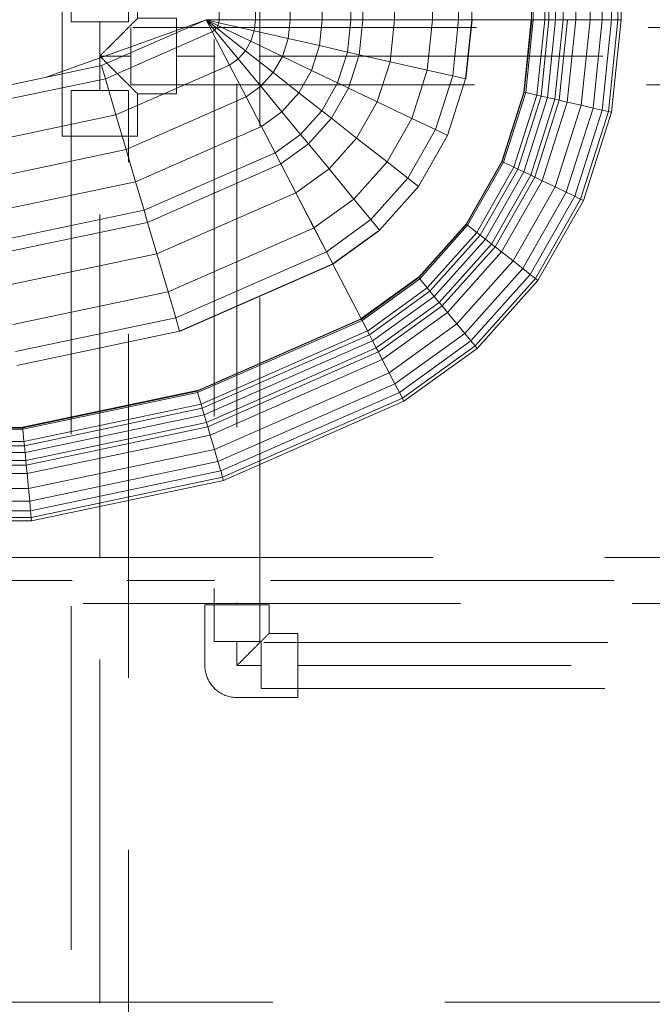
# Model space of a CAD drawing. Header units: millimetres. Extents: x -15837 to 20337, y 4737 to 43412.
# Tile 27 of 85: x 9586 to 9862, y 41917 to 42347. Entities that reach past the tile are written whole.
import ezdxf

# ---------------------------------------------------------------- set-up
doc = ezdxf.new("R2010")
doc.units = ezdxf.units.MM
doc.linetypes.add('ADSK_Скрыто', pattern=[300, 150, -150])
doc.linetypes.add('ADSK_Штриховая_ш3 п1_5', pattern=[225, 150, -75])
for name, color, linetype, lineweight in [('A-DETL-____-HDLN', 90, 'ADSK_Скрыто', 9), ('A-DETL-____-MBND', 5, 'ADSK_Штриховая_ш3 п1_5', 20), ('M-EQPM-____-OTLN', 50, 'Continuous', 20)]:
    doc.layers.add(name, color=color, linetype=linetype, lineweight=lineweight)

# ---------------------------------------------------------------- blocks, each defined once
blk = doc.blocks.new('Прямая форма - 83 new-608916-В_Этаж 03_Водопровод')
at = {"layer": 'M-EQPM-____-OTLN', "color": 253}
for p, q in [((124.56, -229.09), (124.56, -183.27)), ((140.36, -229.09), (140.36, -183.27)), ((155.5, -229.09), (155.5, -183.27)), ((169.53, -229.09), (169.53, -183.27)), ((182.02, -229.09), (182.02, -183.27)), ((187.3, -229.09), (187.3, -183.27)), ((201.03, -229.09), (201.03, -183.27)), ((217.65, -229.09), (217.65, -183.27)), ((229.01, -229.09), (229.01, -183.27)), ((234.78, -229.09), (234.78, -183.27)), ((260.84, -229.09), (260.84, -183.27)), ((261.6, -229.09), (261.6, -183.27)), ((266.64, -229.09), (266.64, -183.27)), ((268.48, -229.09), (268.48, -183.27)), ((271.3, -229.09), (271.3, -183.27)), ((274.68, -229.09), (274.68, -183.27)), ((280.15, -229.09), (280.15, -183.27)), ((286.45, -229.09), (286.45, -183.27)), ((291.73, -229.09), (291.73, -183.27)), ((295.82, -229.09), (295.82, -183.27)), ((298.6, -229.09), (298.6, -183.27)), ((299.99, -229.09), (299.99, -183.27)), ((118.83, -229.09), (49.02, -254.19)), ((73.23, -249.09), (118.83, -229.07)), ((124.56, -229.09), (118.83, -229.09)), ((118.83, -229.09), (124.43, -230.37)), ((118.83, -229.09), (124.56, -229.09)), ((118.83, -229.09), (124.04, -231.59)), ((118.83, -229.09), (124.43, -230.37)), ((118.83, -229.09), (123.41, -232.69)), ((118.83, -229.09), (124.04, -231.59)), ((118.83, -229.09), (122.57, -233.63)), ((118.83, -229.09), (123.41, -232.69)), ((118.83, -229.09), (121.56, -234.36)), ((118.83, -229.09), (122.57, -233.63)), ((121.57, -234.34), (118.85, -229.09)), ((123.41, -232.69), (124.04, -231.59)), ((123.41, -232.69), (124.04, -231.59)), ((124.04, -231.59), (124.43, -230.37)), ((124.04, -231.59), (124.43, -230.37)), ((138.4, -238.46), (124.04, -231.59)), ((138.4, -238.46), (124.04, -231.59)), ((124.43, -230.37), (124.56, -229.09)), ((124.43, -230.37), (124.56, -229.09)), ((139.86, -233.89), (124.43, -230.37)), ((139.86, -233.89), (124.43, -230.37)), ((140.36, -229.09), (124.56, -229.09)), ((140.36, -229.09), (124.56, -229.09)), ((139.86, -233.89), (140.36, -229.09)), ((139.86, -233.89), (140.36, -229.09)), ((155.5, -229.09), (140.36, -229.09)), ((155.5, -229.09), (140.36, -229.09)), ((154.66, -237.26), (155.5, -229.09)), ((154.66, -237.26), (155.5, -229.09)), ((169.53, -229.09), (155.5, -229.09)), ((169.53, -229.09), (155.5, -229.09)), ((168.36, -240.39), (169.53, -229.09)), ((168.36, -240.39), (169.53, -229.09)), ((182.02, -229.09), (169.53, -229.09)), ((182.02, -229.09), (169.53, -229.09)), ((180.56, -243.17), (182.02, -229.09)), ((180.56, -243.17), (182.02, -229.09)), ((187.3, -229.09), (182.02, -229.09)), ((187.3, -229.09), (182.02, -229.09)), ((185.73, -244.35), (187.3, -229.09)), ((185.73, -244.35), (187.3, -229.09)), ((201.03, -229.09), (187.3, -229.09)), ((201.03, -229.09), (187.3, -229.09)), ((199.15, -247.41), (201.03, -229.09)), ((199.15, -247.41), (201.03, -229.09)), ((217.65, -229.09), (201.03, -229.09)), ((217.65, -229.09), (201.03, -229.09)), ((215.38, -251.11), (217.65, -229.09)), ((215.38, -251.11), (217.65, -229.09)), ((229.01, -229.09), (217.65, -229.09)), ((229.01, -229.09), (217.65, -229.09)), ((226.48, -253.64), (229.01, -229.09)), ((226.48, -253.64), (229.01, -229.09)), ((234.78, -229.09), (229.01, -229.09)), ((234.78, -229.09), (229.01, -229.09)), ((232.12, -254.93), (234.78, -229.09)), ((232.12, -254.93), (234.78, -229.09)), ((232.25, -254.96), (234.91, -229.09)), ((232.25, -254.96), (234.91, -229.09)), ((260.84, -229.09), (234.78, -229.09)), ((234.91, -229.09), (234.78, -229.09)), ((260.71, -229.09), (234.91, -229.09)), ((257.45, -260.7), (260.71, -229.09)), ((257.45, -260.7), (260.71, -229.09)), ((257.58, -260.73), (260.84, -229.09)), ((257.58, -260.73), (260.84, -229.09)), ((257.71, -260.76), (260.97, -229.09)), ((257.71, -260.76), (260.97, -229.09)), ((258.32, -260.9), (261.6, -229.09)), ((258.32, -260.9), (261.6, -229.09)), ((260.84, -229.09), (260.71, -229.09)), ((260.97, -229.09), (260.84, -229.09)), ((261.6, -229.09), (260.97, -229.09)), ((266.64, -229.09), (261.6, -229.09)), ((266.64, -229.09), (261.6, -229.09)), ((263.25, -262.03), (266.64, -229.09)), ((263.25, -262.03), (266.64, -229.09)), ((265.04, -262.43), (268.48, -229.09)), ((265.04, -262.43), (268.48, -229.09)), ((268.48, -229.09), (266.64, -229.09)), ((268.48, -229.09), (266.64, -229.09)), ((267.8, -263.06), (271.3, -229.09)), ((267.8, -263.06), (271.3, -229.09)), ((271.3, -229.09), (268.48, -229.09)), ((271.3, -229.09), (268.48, -229.09)), ((271.1, -263.82), (274.68, -229.09)), ((271.1, -263.82), (274.68, -229.09)), ((274.68, -229.09), (271.3, -229.09)), ((274.68, -229.09), (271.3, -229.09)), ((272.96, -264.24), (276.59, -229.09)), ((272.96, -264.24), (276.59, -229.09)), ((276.59, -229.09), (274.68, -229.09)), ((276.59, -229.09), (274.68, -229.09)), ((276.45, -265.04), (280.15, -229.09)), ((276.45, -265.04), (280.15, -229.09)), ((280.15, -229.09), (276.59, -229.09)), ((280.15, -229.09), (276.59, -229.09)), ((286.45, -229.09), (280.15, -229.09)), ((286.45, -229.09), (280.15, -229.09)), ((282.6, -266.44), (286.45, -229.09)), ((282.6, -266.44), (286.45, -229.09)), ((291.73, -229.09), (286.45, -229.09)), ((291.73, -229.09), (286.45, -229.09)), ((287.76, -267.61), (291.73, -229.09)), ((287.76, -267.61), (291.73, -229.09)), ((295.82, -229.09), (291.73, -229.09)), ((295.82, -229.09), (291.73, -229.09)), ((291.75, -268.53), (295.82, -229.09)), ((291.75, -268.53), (295.82, -229.09)), ((294.47, -269.15), (298.6, -229.09)), ((294.47, -269.15), (298.6, -229.09)), ((298.6, -229.09), (295.82, -229.09)), ((298.6, -229.09), (295.82, -229.09)), ((295.83, -269.46), (299.99, -229.09)), ((295.83, -269.46), (299.99, -229.09)), ((299.99, -229.09), (298.6, -229.09)), ((299.99, -229.09), (298.6, -229.09)), ((74.91, -254.82), (121.57, -234.34)), ((74.91, -254.82), (121.57, -234.34)), ((121.56, -234.36), (122.57, -233.63)), ((121.56, -234.36), (122.57, -233.63)), ((129.09, -248.88), (121.56, -234.36)), ((129.11, -248.85), (121.57, -234.34)), ((122.57, -233.63), (123.41, -232.69)), ((122.57, -233.63), (123.41, -232.69)), ((132.89, -246.14), (122.57, -233.63)), ((132.89, -246.14), (122.57, -233.63)), ((136.04, -242.61), (123.41, -232.69)), ((136.04, -242.61), (123.41, -232.69)), ((138.4, -238.46), (139.86, -233.89)), ((138.4, -238.46), (139.86, -233.89)), ((154.66, -237.26), (139.86, -233.89)), ((154.66, -237.26), (139.86, -233.89)), ((136.04, -242.61), (138.4, -238.46)), ((136.04, -242.61), (138.4, -238.46)), ((152.17, -245.06), (138.4, -238.46)), ((152.17, -245.06), (138.4, -238.46)), ((152.17, -245.06), (154.66, -237.26)), ((152.17, -245.06), (154.66, -237.26)), ((168.36, -240.39), (154.66, -237.26)), ((168.36, -240.39), (154.66, -237.26)), ((164.92, -251.17), (168.36, -240.39)), ((164.92, -251.17), (168.36, -240.39)), ((180.56, -243.17), (168.36, -240.39)), ((180.56, -243.17), (168.36, -240.39)), ((132.89, -246.14), (136.04, -242.61)), ((132.89, -246.14), (136.04, -242.61)), ((148.15, -252.12), (136.04, -242.61)), ((148.15, -252.12), (136.04, -242.61)), ((176.28, -256.6), (180.56, -243.17)), ((176.28, -256.6), (180.56, -243.17)), ((185.73, -244.35), (180.56, -243.17)), ((185.73, -244.35), (180.56, -243.17)), ((181.08, -258.9), (185.73, -244.35)), ((181.08, -258.9), (185.73, -244.35)), ((199.15, -247.41), (185.73, -244.35)), ((199.15, -247.41), (185.73, -244.35)), ((24.73, -259.3), (73.23, -249.09)), ((74.91, -254.82), (73.23, -249.09)), ((74.91, -254.82), (73.23, -249.09)), ((79.55, -270.61), (129.11, -248.85)), ((79.55, -270.61), (129.11, -248.85)), ((129.09, -248.88), (132.89, -246.14)), ((129.09, -248.88), (132.89, -246.14)), ((136.31, -262.79), (129.09, -248.88)), ((136.33, -262.77), (129.11, -248.85)), ((142.78, -258.12), (132.89, -246.14)), ((142.78, -258.12), (132.89, -246.14)), ((148.15, -252.12), (152.17, -245.06)), ((148.15, -252.12), (152.17, -245.06)), ((164.92, -251.17), (152.17, -245.06)), ((164.92, -251.17), (152.17, -245.06)), ((193.57, -264.88), (199.15, -247.41)), ((193.57, -264.88), (199.15, -247.41)), ((215.38, -251.11), (199.15, -247.41)), ((215.38, -251.11), (199.15, -247.41)), ((142.78, -258.12), (148.15, -252.12)), ((142.78, -258.12), (148.15, -252.12)), ((159.36, -260.93), (148.15, -252.12)), ((159.36, -260.93), (148.15, -252.12)), ((159.36, -260.93), (164.92, -251.17)), ((159.36, -260.93), (164.92, -251.17)), ((176.28, -256.6), (164.92, -251.17)), ((176.28, -256.6), (164.92, -251.17)), ((208.67, -272.12), (215.38, -251.11)), ((208.67, -272.12), (215.38, -251.11)), ((226.48, -253.64), (215.38, -251.11)), ((226.48, -253.64), (215.38, -251.11)), ((25.3, -265.27), (74.91, -254.82)), ((25.3, -265.27), (74.91, -254.82)), ((79.55, -270.61), (74.91, -254.82)), ((79.55, -270.61), (74.91, -254.82)), ((169.35, -268.77), (176.28, -256.6)), ((169.35, -268.77), (176.28, -256.6)), ((181.08, -258.9), (176.28, -256.6)), ((181.08, -258.9), (176.28, -256.6)), ((219, -277.06), (226.48, -253.64)), ((219, -277.06), (226.48, -253.64)), ((224.25, -279.58), (232.12, -254.93)), ((224.25, -279.58), (232.12, -254.93)), ((232.12, -254.93), (226.48, -253.64)), ((232.12, -254.93), (226.48, -253.64)), ((232.25, -254.96), (232.12, -254.93)), ((232.25, -254.96), (232.12, -254.93)), ((136.31, -262.79), (142.78, -258.12)), ((136.31, -262.79), (142.78, -258.12)), ((151.94, -269.23), (142.78, -258.12)), ((151.94, -269.23), (142.78, -258.12)), ((151.94, -269.23), (159.36, -260.93)), ((151.94, -269.23), (159.36, -260.93)), ((169.35, -268.77), (159.36, -260.93)), ((169.35, -268.77), (159.36, -260.93)), ((173.57, -272.09), (181.08, -258.9)), ((173.57, -272.09), (181.08, -258.9)), ((193.57, -264.88), (181.08, -258.9)), ((193.57, -264.88), (181.08, -258.9)), ((247.94, -290.92), (257.58, -260.73)), ((247.94, -290.92), (257.58, -260.73)), ((248.06, -290.98), (257.71, -260.76)), ((248.06, -290.98), (257.71, -260.76)), ((248.63, -291.25), (258.32, -260.9)), ((248.63, -291.25), (258.32, -260.9)), ((253.22, -293.45), (263.25, -262.03)), ((253.22, -293.45), (263.25, -262.03)), ((257.45, -260.7), (257.58, -260.73)), ((257.58, -260.73), (257.45, -260.7)), ((257.71, -260.76), (257.58, -260.73)), ((257.71, -260.76), (257.58, -260.73)), ((258.32, -260.9), (257.71, -260.76)), ((258.32, -260.9), (257.71, -260.76)), ((263.25, -262.03), (258.32, -260.9)), ((263.25, -262.03), (258.32, -260.9)), ((265.04, -262.43), (263.25, -262.03)), ((265.04, -262.43), (263.25, -262.03)), ((84, -285.74), (136.33, -262.77)), ((84, -285.74), (136.33, -262.77)), ((143, -275.69), (136.31, -262.79)), ((143.01, -275.66), (136.33, -262.77)), ((184.55, -280.71), (193.57, -264.88)), ((184.55, -280.71), (193.57, -264.88)), ((208.67, -272.12), (193.57, -264.88)), ((208.67, -272.12), (193.57, -264.88)), ((254.88, -294.24), (265.04, -262.43)), ((254.88, -294.24), (265.04, -262.43)), ((257.45, -295.47), (267.8, -263.06)), ((257.45, -295.47), (267.8, -263.06)), ((260.52, -296.94), (271.1, -263.82)), ((260.52, -296.94), (271.1, -263.82)), ((262.26, -297.78), (272.96, -264.24)), ((262.26, -297.78), (272.96, -264.24)), ((267.8, -263.06), (265.04, -262.43)), ((267.8, -263.06), (265.04, -262.43)), ((265.5, -299.33), (276.45, -265.04)), ((265.5, -299.33), (276.45, -265.04)), ((271.1, -263.82), (267.8, -263.06)), ((271.1, -263.82), (267.8, -263.06)), ((272.96, -264.24), (271.1, -263.82)), ((272.96, -264.24), (271.1, -263.82)), ((276.45, -265.04), (272.96, -264.24)), ((276.45, -265.04), (272.96, -264.24)), ((282.6, -266.44), (276.45, -265.04)), ((282.6, -266.44), (276.45, -265.04)), ((26.87, -281.7), (79.55, -270.61)), ((26.87, -281.7), (79.55, -270.61)), ((84, -285.74), (79.55, -270.61)), ((84, -285.74), (79.55, -270.61)), ((143, -275.69), (151.94, -269.23)), ((143, -275.69), (151.94, -269.23)), ((160.1, -279.12), (151.94, -269.23)), ((160.1, -279.12), (151.94, -269.23)), ((160.1, -279.12), (169.35, -268.77)), ((160.1, -279.12), (169.35, -268.77)), ((173.57, -272.09), (169.35, -268.77)), ((173.57, -272.09), (169.35, -268.77)), ((271.23, -302.07), (282.6, -266.44)), ((271.23, -302.07), (282.6, -266.44)), ((276.02, -304.37), (287.76, -267.61)), ((276.02, -304.37), (287.76, -267.61)), ((279.74, -306.15), (291.75, -268.53)), ((279.74, -306.15), (291.75, -268.53)), ((282.27, -307.36), (294.47, -269.15)), ((282.27, -307.36), (294.47, -269.15)), ((287.76, -267.61), (282.6, -266.44)), ((287.76, -267.61), (282.6, -266.44)), ((283.54, -307.97), (295.83, -269.46)), ((283.54, -307.97), (295.83, -269.46)), ((291.75, -268.53), (287.76, -267.61)), ((291.75, -268.53), (287.76, -267.61)), ((294.47, -269.15), (291.75, -268.53)), ((294.47, -269.15), (291.75, -268.53)), ((295.83, -269.46), (294.47, -269.15)), ((295.83, -269.46), (294.47, -269.15)), ((163.55, -283.3), (173.57, -272.09)), ((163.55, -283.3), (173.57, -272.09)), ((184.55, -280.71), (173.57, -272.09)), ((184.55, -280.71), (173.57, -272.09)), ((197.84, -291.15), (208.67, -272.12)), ((197.84, -291.15), (208.67, -272.12)), ((219, -277.06), (208.67, -272.12)), ((219, -277.06), (208.67, -272.12)), ((88.13, -299.76), (143.01, -275.66)), ((88.13, -299.76), (143.01, -275.66)), ((148.95, -287.16), (143, -275.69)), ((148.97, -287.14), (143.01, -275.66)), ((148.95, -287.16), (160.1, -279.12)), ((148.95, -287.16), (160.1, -279.12)), ((163.55, -283.3), (160.1, -279.12)), ((163.55, -283.3), (160.1, -279.12)), ((206.92, -298.28), (219, -277.06)), ((206.92, -298.28), (219, -277.06)), ((224.25, -279.58), (219, -277.06)), ((224.25, -279.58), (219, -277.06)), ((151.47, -292.02), (163.55, -283.3)), ((151.47, -292.02), (163.55, -283.3)), ((172.52, -294.17), (163.55, -283.3)), ((172.52, -294.17), (163.55, -283.3)), ((172.52, -294.17), (184.55, -280.71)), ((172.52, -294.17), (184.55, -280.71)), ((197.84, -291.15), (184.55, -280.71)), ((197.84, -291.15), (184.55, -280.71)), ((211.54, -301.9), (224.25, -279.58)), ((224.25, -279.58), (211.54, -301.9)), ((28.37, -297.46), (84, -285.74)), ((28.37, -297.46), (84, -285.74)), ((88.13, -299.76), (84, -285.74)), ((88.13, -299.76), (84, -285.74)), ((91.79, -312.24), (148.97, -287.14)), ((91.79, -312.24), (148.97, -287.14)), ((151.47, -292.02), (148.95, -287.16)), ((151.49, -291.99), (148.97, -287.14)), ((93.35, -317.52), (151.49, -291.99)), ((93.35, -317.52), (151.49, -291.99)), ((158.02, -304.64), (151.47, -292.02)), ((158.03, -304.61), (151.49, -291.99)), ((183.37, -307.32), (197.84, -291.15)), ((183.37, -307.32), (197.84, -291.15)), ((206.92, -298.28), (197.84, -291.15)), ((206.92, -298.28), (197.84, -291.15)), ((247.94, -290.92), (232.37, -318.27)), ((232.37, -318.27), (247.94, -290.92)), ((232.48, -318.35), (248.06, -290.98)), ((232.48, -318.35), (248.06, -290.98)), ((232.98, -318.74), (248.63, -291.25)), ((232.98, -318.74), (248.63, -291.25)), ((248.06, -290.98), (247.94, -290.92)), ((248.06, -290.98), (247.94, -290.92)), ((248.63, -291.25), (248.06, -290.98)), ((248.63, -291.25), (248.06, -290.98)), ((253.22, -293.45), (248.63, -291.25)), ((253.22, -293.45), (248.63, -291.25)), ((158.02, -304.64), (172.52, -294.17)), ((158.02, -304.64), (172.52, -294.17)), ((183.37, -307.32), (172.52, -294.17)), ((183.37, -307.32), (172.52, -294.17)), ((237.01, -321.91), (253.22, -293.45)), ((237.01, -321.91), (253.22, -293.45)), ((238.47, -323.06), (254.88, -294.24)), ((238.47, -323.06), (254.88, -294.24)), ((240.73, -324.84), (257.45, -295.47)), ((240.73, -324.84), (257.45, -295.47)), ((254.88, -294.24), (253.22, -293.45)), ((254.88, -294.24), (253.22, -293.45)), ((257.45, -295.47), (254.88, -294.24)), ((257.45, -295.47), (254.88, -294.24)), ((260.52, -296.94), (257.45, -295.47)), ((260.52, -296.94), (257.45, -295.47)), ((29.77, -312.05), (88.13, -299.76)), ((29.77, -312.05), (88.13, -299.76)), ((91.79, -312.24), (88.13, -299.76)), ((91.79, -312.24), (88.13, -299.76)), ((190.79, -316.32), (206.92, -298.28)), ((190.79, -316.32), (206.92, -298.28)), ((211.54, -301.9), (206.92, -298.28)), ((211.54, -301.9), (206.92, -298.28)), ((243.43, -326.96), (260.52, -296.94)), ((243.43, -326.96), (260.52, -296.94)), ((244.96, -328.16), (262.26, -297.78)), ((244.96, -328.16), (262.26, -297.78)), ((247.81, -330.39), (265.5, -299.33)), ((247.81, -330.39), (265.5, -299.33)), ((262.26, -297.78), (260.52, -296.94)), ((262.26, -297.78), (260.52, -296.94)), ((265.5, -299.33), (262.26, -297.78)), ((265.5, -299.33), (262.26, -297.78)), ((271.23, -302.07), (265.5, -299.33)), ((271.23, -302.07), (265.5, -299.33)), ((97.38, -331.24), (158.03, -304.61)), ((97.38, -331.24), (158.03, -304.61)), ((165.94, -319.91), (158.02, -304.64)), ((165.96, -319.88), (158.03, -304.61)), ((194.56, -320.89), (211.54, -301.9)), ((211.54, -301.9), (194.56, -320.89)), ((252.85, -334.35), (271.23, -302.07)), ((252.85, -334.35), (271.23, -302.07)), ((257.07, -337.66), (276.02, -304.37)), ((257.07, -337.66), (276.02, -304.37)), ((276.02, -304.37), (271.23, -302.07)), ((276.02, -304.37), (271.23, -302.07)), ((279.74, -306.15), (276.02, -304.37)), ((279.74, -306.15), (276.02, -304.37)), ((165.94, -319.91), (183.37, -307.32)), ((165.94, -319.91), (183.37, -307.32)), ((190.79, -316.32), (183.37, -307.32)), ((190.79, -316.32), (183.37, -307.32)), ((260.34, -340.23), (279.74, -306.15)), ((260.34, -340.23), (279.74, -306.15)), ((262.56, -341.98), (282.27, -307.36)), ((262.56, -341.98), (282.27, -307.36)), ((263.67, -342.85), (283.54, -307.97)), ((263.67, -342.85), (283.54, -307.97)), ((282.27, -307.36), (279.74, -306.15)), ((282.27, -307.36), (279.74, -306.15)), ((283.54, -307.97), (282.27, -307.36)), ((283.54, -307.97), (282.27, -307.36)), ((31.01, -325.04), (91.79, -312.24)), ((31.01, -325.04), (91.79, -312.24)), ((93.35, -317.52), (91.79, -312.24)), ((93.35, -317.52), (91.79, -312.24)), ((31.53, -330.54), (93.35, -317.52)), ((31.53, -330.54), (93.35, -317.52)), ((97.38, -331.24), (93.35, -317.52)), ((97.38, -331.24), (93.35, -317.52)), ((171.36, -330.35), (190.79, -316.32)), ((171.36, -330.35), (190.79, -316.32)), ((194.56, -320.89), (190.79, -316.32)), ((194.56, -320.89), (190.79, -316.32)), ((102.26, -347.85), (165.96, -319.88)), ((102.26, -347.85), (165.96, -319.88)), ((171.36, -330.35), (165.94, -319.91)), ((171.37, -330.33), (165.96, -319.88)), ((174.11, -335.65), (194.56, -320.89)), ((174.11, -335.65), (194.56, -320.89)), ((194.65, -320.99), (174.17, -335.77)), ((174.17, -335.77), (194.65, -320.99)), ((194.65, -320.99), (194.56, -320.89)), ((194.65, -320.99), (194.56, -320.89)), ((232.37, -318.27), (211.59, -341.52)), ((211.59, -341.52), (232.37, -318.27)), ((211.67, -341.62), (232.48, -318.35)), ((211.67, -341.62), (232.48, -318.35)), ((212.08, -342.12), (232.98, -318.74)), ((212.08, -342.12), (232.98, -318.74)), ((215.37, -346.11), (237.01, -321.91)), ((215.37, -346.11), (237.01, -321.91)), ((232.48, -318.35), (232.37, -318.27)), ((232.48, -318.35), (232.37, -318.27)), ((232.98, -318.74), (232.48, -318.35)), ((232.98, -318.74), (232.48, -318.35)), ((237.01, -321.91), (232.98, -318.74)), ((237.01, -321.91), (232.98, -318.74)), ((238.47, -323.06), (237.01, -321.91)), ((238.47, -323.06), (237.01, -321.91)), ((216.57, -347.56), (238.47, -323.06)), ((216.57, -347.56), (238.47, -323.06)), ((218.42, -349.8), (240.73, -324.84)), ((218.42, -349.8), (240.73, -324.84)), ((240.73, -324.84), (238.47, -323.06)), ((240.73, -324.84), (238.47, -323.06)), ((243.43, -326.96), (240.73, -324.84)), ((243.43, -326.96), (240.73, -324.84)), ((105.6, -359.2), (171.37, -330.33)), ((105.6, -359.2), (171.37, -330.33)), ((174.12, -335.63), (171.37, -330.33)), ((220.62, -352.47), (243.43, -326.96)), ((220.62, -352.47), (243.43, -326.96)), ((221.87, -353.98), (244.96, -328.16)), ((221.87, -353.98), (244.96, -328.16)), ((224.2, -356.81), (247.81, -330.39)), ((224.2, -356.81), (247.81, -330.39)), ((244.96, -328.16), (243.43, -326.96)), ((244.96, -328.16), (243.43, -326.96)), ((247.81, -330.39), (244.96, -328.16)), ((247.81, -330.39), (244.96, -328.16)), ((252.85, -334.35), (247.81, -330.39)), ((252.85, -334.35), (247.81, -330.39)), ((32.89, -344.83), (97.38, -331.24)), ((32.89, -344.83), (97.38, -331.24)), ((102.26, -347.85), (97.38, -331.24)), ((102.26, -347.85), (97.38, -331.24)), ((228.31, -361.79), (252.85, -334.35)), ((228.31, -361.79), (252.85, -334.35)), ((257.07, -337.66), (252.85, -334.35)), ((257.07, -337.66), (252.85, -334.35)), ((107.3, -364.97), (174.12, -335.63)), ((107.3, -364.97), (174.12, -335.63)), ((107.33, -365.1), (174.19, -335.75)), ((107.33, -365.1), (174.19, -335.75)), ((174.17, -335.77), (174.11, -335.65)), ((174.19, -335.75), (174.12, -335.63)), ((174.17, -335.77), (186.47, -359.48)), ((186.5, -359.48), (174.19, -335.75)), ((231.76, -365.97), (257.07, -337.66)), ((231.76, -365.97), (257.07, -337.66)), ((260.34, -340.23), (257.07, -337.66)), ((260.34, -340.23), (257.07, -337.66)), ((211.5, -341.42), (186.47, -359.48)), ((186.47, -359.48), (211.5, -341.42)), ((186.56, -359.58), (211.59, -341.52)), ((186.56, -359.58), (211.59, -341.52)), ((186.62, -359.7), (211.67, -341.62)), ((186.62, -359.7), (211.67, -341.62)), ((186.91, -360.29), (212.08, -342.12)), ((186.91, -360.29), (212.08, -342.12)), ((211.5, -341.42), (211.59, -341.52)), ((211.59, -341.52), (211.5, -341.42)), ((211.67, -341.62), (211.59, -341.52)), ((211.67, -341.62), (211.59, -341.52)), ((212.08, -342.12), (211.67, -341.62)), ((212.08, -342.12), (211.67, -341.62)), ((215.37, -346.11), (212.08, -342.12)), ((215.37, -346.11), (212.08, -342.12)), ((234.43, -369.21), (260.34, -340.23)), ((234.43, -369.21), (260.34, -340.23)), ((236.25, -371.41), (262.56, -341.98)), ((236.25, -371.41), (262.56, -341.98)), ((237.16, -372.51), (263.67, -342.85)), ((237.16, -372.51), (263.67, -342.85)), ((262.56, -341.98), (260.34, -340.23)), ((262.56, -341.98), (260.34, -340.23)), ((263.67, -342.85), (262.56, -341.98)), ((263.67, -342.85), (262.56, -341.98)), ((34.54, -362.11), (102.26, -347.85)), ((34.54, -362.11), (102.26, -347.85)), ((105.6, -359.2), (102.26, -347.85)), ((105.6, -359.2), (102.26, -347.85)), ((189.31, -364.92), (215.37, -346.11)), ((189.31, -364.92), (215.37, -346.11)), ((190.19, -366.61), (216.57, -347.56)), ((190.19, -366.61), (216.57, -347.56)), ((216.57, -347.56), (215.37, -346.11)), ((216.57, -347.56), (215.37, -346.11)), ((218.42, -349.8), (216.57, -347.56)), ((218.42, -349.8), (216.57, -347.56)), ((191.54, -369.2), (218.42, -349.8)), ((191.54, -369.2), (218.42, -349.8)), ((220.62, -352.47), (218.42, -349.8)), ((220.62, -352.47), (218.42, -349.8)), ((193.14, -372.31), (220.62, -352.47)), ((193.14, -372.31), (220.62, -352.47)), ((194.06, -374.06), (221.87, -353.98)), ((194.06, -374.06), (221.87, -353.98)), ((221.87, -353.98), (220.62, -352.47)), ((221.87, -353.98), (220.62, -352.47)), ((224.2, -356.81), (221.87, -353.98)), ((224.2, -356.81), (221.87, -353.98)), ((35.67, -373.93), (105.6, -359.2)), ((35.67, -373.93), (105.6, -359.2)), ((107.3, -364.97), (105.6, -359.2)), ((107.3, -364.97), (105.6, -359.2)), ((114.96, -391.04), (186.54, -359.61)), ((114.96, -391.04), (186.54, -359.61)), ((115, -391.17), (186.6, -359.73)), ((115, -391.17), (186.6, -359.73)), ((115.17, -391.77), (186.9, -360.28)), ((115.17, -391.77), (186.9, -360.28)), ((186.54, -359.6), (186.47, -359.48)), ((186.5, -359.48), (186.56, -359.6)), ((186.6, -359.72), (186.54, -359.6)), ((186.62, -359.72), (186.56, -359.6)), ((186.9, -360.3), (186.6, -359.72)), ((186.91, -360.27), (186.62, -359.72)), ((189.3, -364.93), (186.9, -360.3)), ((189.31, -364.91), (186.91, -360.27)), ((195.76, -377.34), (224.2, -356.81)), ((195.76, -377.34), (224.2, -356.81)), ((228.31, -361.79), (224.2, -356.81)), ((228.31, -361.79), (224.2, -356.81)), ((36.24, -379.93), (107.3, -364.97)), ((36.24, -379.93), (107.3, -364.97)), ((107.33, -365.1), (107.3, -364.97)), ((107.33, -365.1), (107.3, -364.97)), ((116.66, -396.81), (189.3, -364.91)), ((116.66, -396.81), (189.3, -364.91)), ((190.17, -366.62), (189.3, -364.93)), ((190.19, -366.59), (189.31, -364.91)), ((198.76, -383.13), (228.31, -361.79)), ((198.76, -383.13), (228.31, -361.79)), ((231.76, -365.97), (228.31, -361.79)), ((231.76, -365.97), (228.31, -361.79)), ((117.19, -398.64), (190.17, -366.6)), ((117.19, -398.64), (190.17, -366.6)), ((118.02, -401.46), (191.52, -369.2)), ((118.02, -401.46), (191.52, -369.2)), ((191.52, -369.21), (190.17, -366.62)), ((191.54, -369.19), (190.19, -366.59)), ((193.13, -372.32), (191.52, -369.21)), ((193.14, -372.29), (191.54, -369.19)), ((201.27, -387.98), (231.76, -365.97)), ((201.27, -387.98), (231.76, -365.97)), ((203.22, -391.74), (234.43, -369.21)), ((203.22, -391.74), (234.43, -369.21)), ((234.43, -369.21), (231.76, -365.97)), ((234.43, -369.21), (231.76, -365.97)), ((236.25, -371.41), (234.43, -369.21)), ((236.25, -371.41), (234.43, -369.21)), ((119.02, -404.84), (193.14, -372.29)), ((119.02, -404.84), (193.14, -372.29)), ((194.04, -374.07), (193.13, -372.32)), ((194.06, -374.05), (193.14, -372.29)), ((204.55, -394.29), (236.25, -371.41)), ((204.55, -394.29), (236.25, -371.41)), ((205.2, -395.58), (237.16, -372.51)), ((205.2, -395.58), (237.16, -372.51)), ((237.16, -372.51), (236.25, -371.41)), ((237.16, -372.51), (236.25, -371.41)), ((119.58, -406.75), (194.04, -374.05)), ((119.58, -406.75), (194.04, -374.05)), ((120.63, -410.31), (195.74, -377.33)), ((120.63, -410.31), (195.74, -377.33)), ((195.73, -377.33), (194.04, -374.07)), ((195.76, -377.33), (194.06, -374.05)), ((198.73, -383.11), (195.74, -377.35)), ((198.76, -383.11), (195.77, -377.35)), ((122.48, -416.6), (198.76, -383.11)), ((122.48, -416.6), (198.76, -383.11)), ((201.25, -387.96), (198.75, -383.14)), ((201.27, -387.96), (198.77, -383.14)), ((114.92, -390.91), (38.82, -406.94)), ((38.82, -406.94), (114.92, -390.91)), ((114.92, -390.91), (114.96, -391.04)), ((114.96, -391.04), (114.92, -390.91)), ((124.03, -421.88), (201.26, -387.97)), ((124.03, -421.88), (201.26, -387.97)), ((203.2, -391.72), (201.26, -387.99)), ((203.22, -391.72), (201.29, -387.99)), ((38.83, -407.07), (114.96, -391.04)), ((38.83, -407.07), (114.96, -391.04)), ((38.84, -407.21), (115, -391.17)), ((38.84, -407.21), (115, -391.17)), ((38.9, -407.83), (115.17, -391.77)), ((38.9, -407.83), (115.17, -391.77)), ((115, -391.17), (114.96, -391.04)), ((115, -391.17), (114.96, -391.04)), ((115.17, -391.77), (115, -391.17)), ((115.17, -391.77), (115, -391.17)), ((116.66, -396.81), (115.17, -391.77)), ((116.66, -396.81), (115.17, -391.77)), ((125.23, -425.96), (203.21, -391.73)), ((125.23, -425.96), (203.21, -391.73)), ((126.05, -428.75), (204.54, -394.29)), ((126.05, -428.75), (204.54, -394.29)), ((204.53, -394.28), (203.21, -391.75)), ((204.55, -394.28), (203.24, -391.75)), ((205.2, -395.58), (204.54, -394.3)), ((39.4, -413.08), (116.66, -396.81)), ((39.4, -413.08), (116.66, -396.81)), ((39.58, -414.98), (117.19, -398.64)), ((39.58, -414.98), (117.19, -398.64)), ((117.19, -398.64), (116.66, -396.81)), ((117.19, -398.64), (116.66, -396.81)), ((118.02, -401.46), (117.19, -398.64)), ((118.02, -401.46), (117.19, -398.64)), ((126.45, -430.14), (205.21, -395.56)), ((126.45, -430.14), (205.21, -395.56)), ((39.87, -417.92), (118.02, -401.46)), ((39.87, -417.92), (118.02, -401.46)), ((119.02, -404.84), (118.02, -401.46)), ((119.02, -404.84), (118.02, -401.46)), ((-38.9, -407.83), (38.9, -407.83)), ((-38.9, -407.83), (38.9, -407.83)), ((-38.84, -407.21), (38.84, -407.21)), ((-38.84, -407.21), (38.84, -407.21)), ((-38.83, -407.07), (38.83, -407.07)), ((-38.83, -407.07), (38.83, -407.07)), ((38.82, -406.94), (38.83, -407.07)), ((38.83, -407.07), (38.82, -406.94)), ((38.84, -407.21), (38.83, -407.07)), ((38.84, -407.21), (38.83, -407.07)), ((38.9, -407.83), (38.84, -407.21)), ((38.9, -407.83), (38.84, -407.21)), ((39.4, -413.08), (38.9, -407.83)), ((39.4, -413.08), (38.9, -407.83)), ((40.2, -421.44), (119.02, -404.84)), ((40.2, -421.44), (119.02, -404.84)), ((40.39, -423.42), (119.58, -406.75)), ((40.39, -423.42), (119.58, -406.75)), ((119.58, -406.75), (119.02, -404.84)), ((119.58, -406.75), (119.02, -404.84)), ((120.63, -410.31), (119.58, -406.75)), ((120.63, -410.31), (119.58, -406.75)), ((40.74, -427.13), (120.63, -410.31)), ((40.74, -427.13), (120.63, -410.31)), ((122.48, -416.6), (120.63, -410.31)), ((122.48, -416.6), (120.63, -410.31)), ((-39.58, -414.98), (39.58, -414.98)), ((-39.58, -414.98), (39.58, -414.98)), ((-39.4, -413.08), (39.4, -413.08)), ((-39.4, -413.08), (39.4, -413.08)), ((39.58, -414.98), (39.4, -413.08)), ((39.58, -414.98), (39.4, -413.08)), ((39.87, -417.92), (39.58, -414.98)), ((39.87, -417.92), (39.58, -414.98)), ((41.37, -433.69), (122.48, -416.6)), ((41.37, -433.69), (122.48, -416.6)), ((124.03, -421.88), (122.48, -416.6)), ((124.03, -421.88), (122.48, -416.6)), ((-39.86, -417.92), (39.87, -417.92)), ((-39.86, -417.92), (39.87, -417.92)), ((40.2, -421.44), (39.87, -417.92)), ((40.2, -421.44), (39.87, -417.92)), ((-40.39, -423.42), (40.39, -423.42)), ((-40.39, -423.42), (40.39, -423.42)), ((-40.2, -421.44), (40.2, -421.44)), ((-40.2, -421.44), (40.2, -421.44)), ((40.39, -423.42), (40.2, -421.44)), ((40.39, -423.42), (40.2, -421.44)), ((40.74, -427.13), (40.39, -423.42)), ((40.74, -427.13), (40.39, -423.42)), ((41.89, -439.17), (124.03, -421.88)), ((41.89, -439.17), (124.03, -421.88)), ((125.23, -425.96), (124.03, -421.88)), ((125.23, -425.96), (124.03, -421.88)), ((-40.74, -427.13), (40.74, -427.13)), ((-40.74, -427.13), (40.74, -427.13)), ((41.37, -433.69), (40.74, -427.13)), ((41.37, -433.69), (40.74, -427.13)), ((42.3, -443.43), (125.23, -425.96)), ((42.3, -443.43), (125.23, -425.96)), ((42.57, -446.33), (126.05, -428.75)), ((42.57, -446.33), (126.05, -428.75)), ((126.05, -428.75), (125.23, -425.96)), ((126.05, -428.75), (125.23, -425.96)), ((126.45, -430.14), (126.05, -428.75)), ((126.45, -430.14), (126.05, -428.75)), ((-41.37, -433.69), (41.37, -433.69)), ((-41.37, -433.69), (41.37, -433.69)), ((41.89, -439.17), (41.37, -433.69)), ((41.89, -439.17), (41.37, -433.69)), ((42.71, -447.77), (126.45, -430.14)), ((42.71, -447.77), (126.45, -430.14)), ((-41.89, -439.17), (41.89, -439.17)), ((-41.89, -439.17), (41.89, -439.17)), ((42.3, -443.43), (41.89, -439.17)), ((42.3, -443.43), (41.89, -439.17)), ((-42.57, -446.33), (42.57, -446.33)), ((-42.57, -446.33), (42.57, -446.33)), ((-42.3, -443.43), (42.3, -443.43)), ((-42.3, -443.43), (42.3, -443.43)), ((42.57, -446.33), (42.3, -443.43)), ((42.57, -446.33), (42.3, -443.43)), ((42.71, -447.77), (42.57, -446.33)), ((42.71, -447.77), (42.57, -446.33)), ((-42.71, -447.77), (42.71, -447.77)), ((-42.71, -447.77), (42.71, -447.77))]:
    blk.add_line(p, q, dxfattribs=at)
blk = doc.blocks.new('Прямая форма - FU - 054-612858-В_Этаж 03_Водопровод')
blk.add_blockref('Прямая форма - 83 new-608916-В_Этаж 03_Водопровод', (0, 0))
blk = doc.blocks.new('83 new_ifc_RVT-1-В_Этаж 03_Водопровод')
at = {"layer": 'M-EQPM-____-OTLN', "color": 253, "lineweight": 20}
blk.add_blockref('Прямая форма - FU - 054-612858-В_Этаж 03_Водопровод', (21787.83, 42575.83), dxfattribs=at)
blk = doc.blocks.new('ADSK_Полипропилен_Отвод - Универсальный-V10-В_Этаж 03_Водопровод')
at = {"layer": 'A-DETL-____-MBND', "color": 150}
for p, q in [((-14, 26.5), (-14, 14)), ((14, 26.5), (-14, 26.5)), ((14, 0), (14, 26.5)), ((-14, 14), (-26.5, 14)), ((-26.5, 14), (-26.5, -14)), ((-26.5, -14), (0, -14))]:
    blk.add_line(p, q, dxfattribs=at)
at = {"layer": 'A-DETL-____-MBND', "color": 150, "flags": 128}
blk.add_lwpolyline([(0, -14), (0.56, -13.99), (1.12, -13.96), (1.68, -13.9), (2.23, -13.82), (2.78, -13.72), (3.33, -13.6), (3.87, -13.45), (4.4, -13.29), (4.93, -13.1), (5.45, -12.89), (5.96, -12.67), (6.46, -12.42), (6.96, -12.15), (7.44, -11.86), (7.9, -11.55), (8.36, -11.23), (8.8, -10.89), (9.23, -10.53), (9.64, -10.15), (10.04, -9.75), (10.43, -9.34), (10.79, -8.92), (11.14, -8.48), (11.47, -8.03), (11.78, -7.56), (12.07, -7.09), (12.35, -6.6), (12.6, -6.1), (12.84, -5.59), (13.05, -5.07), (13.24, -4.55), (13.41, -4.01), (13.56, -3.47), (13.69, -2.93), (13.8, -2.38), (13.88, -1.83), (13.94, -1.27), (13.98, -0.71), (14, -0.15), (14, 0)], dxfattribs=at)
at = {"layer": 'A-DETL-____-MBND', "color": 150}
blk.add_open_spline([(0, 0), (-0.9, 0.89), (-2.69, 2.7), (-4.9, 4.9), (-6.4, 6.4), (-7.24, 7.23), (-7.85, 7.85), (-8.45, 8.45), (-9.04, 9.04), (-9.62, 9.61), (-10.16, 10.16), (-10.69, 10.7), (-11.2, 11.2), (-11.69, 11.68), (-12.12, 12.12), (-12.53, 12.54), (-12.9, 12.91), (-13.23, 13.23), (-13.5, 13.5), (-13.71, 13.72), (-13.92, 13.93), (-13.99, 14), (-14, 14)], degree=3, knots=[0, 0, 0, 0, 0.142857, 0.285714, 0.357143, 0.392857, 0.428571, 0.464286, 0.5, 0.535714, 0.571429, 0.607143, 0.642857, 0.678571, 0.714286, 0.75, 0.785714, 0.821429, 0.857143, 0.892857, 0.928571, 1, 1, 1, 1], dxfattribs=at)
blk = doc.blocks.new('ADSK_Полипропилен_Тройник - Универсальный-1581965-В_Этаж 03_Водопровод')
at = {"layer": 'A-DETL-____-MBND', "color": 150}
for p, q in [((-15, 16.5), (-35, 16.5)), ((-35, 16.5), (-35, -16.5)), ((15, 16.5), (-15, 16.5)), ((35, 16.5), (15, 16.5)), ((35, -16.5), (35, 16.5)), ((-35, -16.5), (-16.5, -16.5)), ((-16.5, -16.5), (-16.5, -33.5)), ((16.5, -16.5), (35, -16.5)), ((16.5, -33.5), (16.5, -16.5)), ((-16.5, -33.5), (16.5, -33.5))]:
    blk.add_line(p, q, dxfattribs=at)
for points in [[(-13.5, -13.5), (-12.6, -12.64), (-11.15, -11.15), (-9.24, -9.23), (-8.1, -8.11), (-7.24, -7.24), (-6.37, -6.36), (-5.18, -5.18), (-3.07, -3.07), (-1.24, -1.22), (0, 0)], [(0, 0), (1.24, -1.22), (3.07, -3.07), (5.18, -5.18), (6.37, -6.36), (7.24, -7.24), (8.1, -8.11), (9.24, -9.23), (11.15, -11.15), (12.6, -12.64), (13.5, -13.5)]]:
    blk.add_open_spline(points, degree=3, knots=[0, 0, 0, 0, 0.25, 0.375, 0.4375, 0.5, 0.5625, 0.625, 0.75, 1, 1, 1, 1], dxfattribs=at)
for points in [[(-16.5, -16.5), (-16.5, -16.49), (-16.23, -16.22), (-15.47, -15.49), (-15, -15)], [(-15, -15), (-14.78, -14.78), (-14.31, -14.31), (-13.78, -13.78), (-13.5, -13.5)], [(13.5, -13.5), (13.78, -13.78), (14.31, -14.31), (14.78, -14.78), (15, -15)], [(15, -15), (15.47, -15.49), (16.23, -16.22), (16.5, -16.49), (16.5, -16.5)]]:
    blk.add_open_spline(points, degree=3, dxfattribs=at)

msp = doc.modelspace()

# ---------------------------------------------------------------- linework, layer by layer
at = {"layer": 'A-DETL-____-HDLN', "color": 140}
for p, q in [((9608.85, 42345.88), (9633.85, 42345.88)), ((9634.85, 42343.38), (9634.85, 42318.38)), ((9671.18, 42338.16), (9671.18, 42323.61)), ((9691.18, 42323.61), (9691.18, 42338.16)), ((9633.85, 42315.88), (9608.85, 42315.88)), ((9671.18, 42075.46), (9691.18, 42075.46)), ((9691.68, 42074.96), (9691.68, 42054.96))]:
    msp.add_line(p, q, dxfattribs=at)
at = {"layer": 'A-DETL-____-HDLN', "color": 210}
for p, q in [((9628.63, 42112.05), (9614.08, 42112.05)), ((9614.08, 42092.05), (9628.63, 42092.05)), ((9628.63, 41918.03), (9614.08, 41918.03))]:
    msp.add_line(p, q, dxfattribs=at)
at = {"layer": 'A-DETL-____-MBND', "color": 150}
for p, q in [((9691.18, 42338.21), (9691.18, 42565.33)), ((9671.18, 42561.83), (9671.18, 42338.21)), ((9681.18, 42549.33), (9681.18, 42342.92)), ((9608.85, 42425.88), (9608.85, 42345.88)), ((9633.85, 42345.88), (9633.85, 42425.88)), ((9621.35, 42315.88), (9621.35, 42345.88)), ((10460.69, 42343.38), (9634.85, 42343.38)), ((9634.85, 42330.88), (9621.35, 42330.88)), ((9654.85, 42330.88), (9671.52, 42330.88)), ((9690.84, 42330.88), (10295.8, 42330.88)), ((9671.18, 42323.56), (9671.18, 42075.46)), ((9691.18, 42075.46), (9691.18, 42323.56)), ((9681.18, 42318.81), (9681.18, 42111.71)), ((9608.85, 42315.88), (9608.85, 39584.53)), ((9633.85, 39584.53), (9633.85, 42315.88)), ((9634.85, 42318.38), (10457.44, 42318.38)), ((9621.35, 42111.71), (9621.35, 42295.88)), ((9621.35, 41917.62), (9621.35, 42092.39)), ((9681.18, 42092.39), (9681.18, 42091.46)), ((9681.18, 42075.46), (9681.18, 42064.96)), ((10292.96, 42074.96), (9691.68, 42074.96)), ((9681.18, 42064.96), (9691.68, 42064.96)), ((10276.96, 42064.96), (9707.68, 42064.96)), ((9691.68, 42054.96), (10292.96, 42054.96))]:
    msp.add_line(p, q, dxfattribs=at)
at = {"layer": 'A-DETL-____-MBND', "color": 220}
for p, q in [((9614.03, 42112.05), (9429.04, 42112.05)), ((10441.72, 42112.05), (9628.68, 42112.05)), ((9609.28, 42102.05), (9486.01, 42102.05)), ((9671.52, 42102.05), (9633.33, 42102.05)), ((10295.85, 42102.05), (9690.84, 42102.05)), ((9429.04, 42092.05), (9614.03, 42092.05)), ((9628.68, 42092.05), (10443.91, 42092.05)), ((9614.03, 41918.03), (9487.35, 41918.03)), ((10596.91, 41918.03), (9628.68, 41918.03))]:
    msp.add_line(p, q, dxfattribs=at)

# ---------------------------------------------------------------- block references
at = {"lineweight": 9}
msp.add_blockref('83 new_ifc_RVT-1-В_Этаж 03_Водопровод', (-12238.98, 0), dxfattribs=at)
at = {"layer": 'A-DETL-____-MBND', "color": 150}
for name, p, rotation in [('ADSK_Полипропилен_Тройник - Универсальный-1581965-В_Этаж 03_Водопровод', (9621.35, 42330.88), 90), ('ADSK_Полипропилен_Отвод - Универсальный-V10-В_Этаж 03_Водопровод', (9681.18, 42064.96), 270)]:
    msp.add_blockref(name, p, dxfattribs=dict(at, rotation=rotation))

doc.saveas('drawing.dxf')
